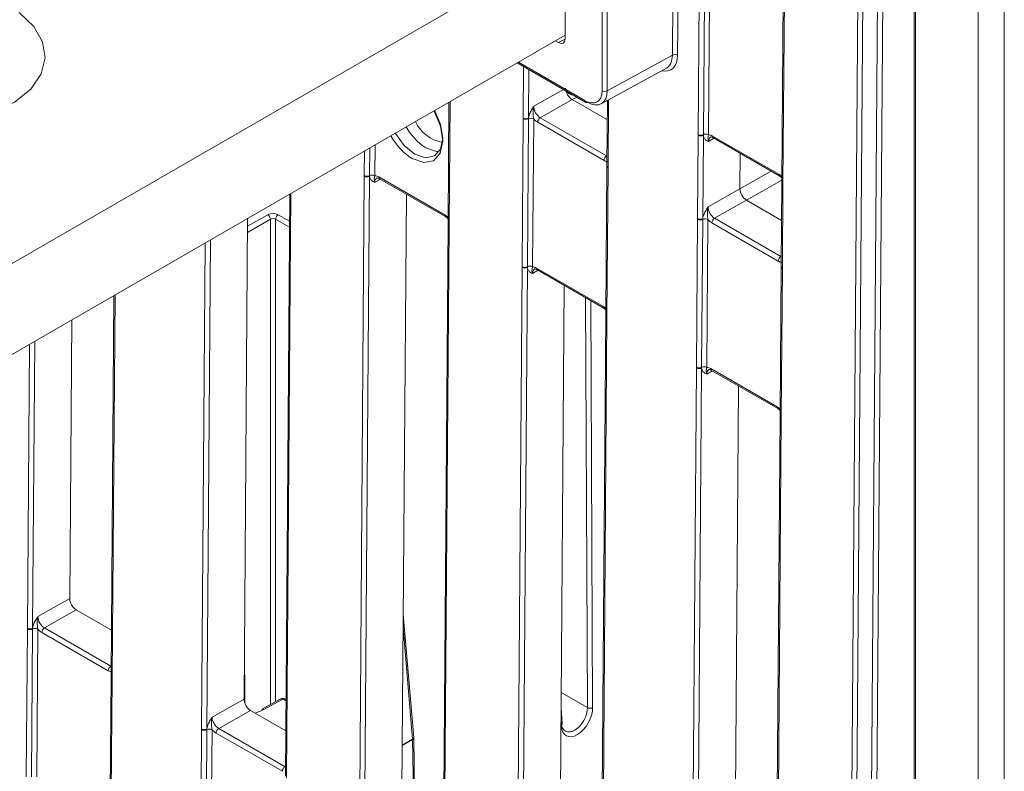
# Model space of a CAD drawing. Header units: millimetres. Extents: x 0 to 2100, y 0 to 1485.
# Tile 85 of 118: x 1416 to 1482, y 980 to 1030. Entities that reach past the tile are written whole.
import ezdxf

# ---------------------------------------------------------------- set-up
doc = ezdxf.new("R2010")
doc.units = ezdxf.units.MM
doc.header["$LTSCALE"] = 5

msp = doc.modelspace()

# ---------------------------------------------------------------- linework, layer by layer
at = {"color": 7, "linetype": 'Continuous', "lineweight": 15}
for p, q in [((1480.697, 870.573), (1480.697, 1086.741)), ((1482.464, 1086.713), (1482.464, 870.573)), ((1476.405, 1078.032), (1476.405, 873.12)), ((1476.493, 1077.912), (1476.493, 873)), ((1471.576, 894.26), (1472.946, 1076.353)), ((1473.298, 1076.35), (1471.928, 894.257)), ((1461.89, 1022.665), (1462.038, 1042.343)), ((1462.389, 1042.339), (1462.241, 1022.662)), ((1462.74, 1042.336), (1462.592, 1022.659)), ((1467.665, 1039.154), (1467.517, 1019.477)), ((1467.738, 1039.052), (1467.59, 1019.375)), ((1460.16, 1028.01), (1460.24, 1038.729)), ((1460.592, 1038.726), (1460.512, 1028.007)), ((1452.945, 1029.109), (1452.945, 1035.584)), ((1455.432, 1025.616), (1455.431, 1036.201)), ((1455.783, 1036.2), (1455.784, 1025.615)), ((1452.945, 1035.471), (1411.648, 1011.631)), ((1452.945, 1029.347), (1411.648, 1005.507)), ((1452.297, 1028.973), (1452.503, 1028.854)), ((1455.784, 1025.615), (1460.16, 1028.01)), ((1449.734, 1027.494), (1454.335, 1024.837)), ((1455.382, 1024.748), (1459.751, 1027.14)), ((1453.423, 1025.02), (1451.282, 1023.805)), ((1455.786, 1023.656), (1453.423, 1025.02)), ((1445.142, 1024.843), (1445.081, 1016.728)), ((1455.796, 1024.975), (1455.763, 1020.594)), ((1450.061, 1013.793), (1450.135, 1023.733)), ((1450.135, 1023.733), (1450.136, 1023.782)), ((1450.486, 1023.73), (1450.412, 1013.79)), ((1450.488, 1023.78), (1450.486, 1023.73)), ((1450.837, 1023.727), (1450.763, 1013.786)), ((1451.282, 1023.805), (1455.738, 1021.233)), ((1455.562, 1020.928), (1451.105, 1023.501)), ((1461.847, 1017.021), (1461.889, 1022.616)), ((1461.889, 1022.616), (1461.89, 1022.665)), ((1462.241, 1022.613), (1462.199, 1017.019)), ((1462.241, 1022.662), (1462.241, 1022.613)), ((1462.86, 1022.575), (1467.317, 1020.002)), ((1462.912, 1022.459), (1467.369, 1019.886)), ((1464.697, 1019.027), (1464.715, 1021.418)), ((1455.762, 1020.545), (1455.687, 1010.604)), ((1455.835, 1020.443), (1455.761, 1010.502)), ((1455.762, 1020.594), (1455.762, 1020.545)), ((1455.836, 1020.492), (1455.835, 1020.443)), ((1439.128, 976.604), (1439.454, 1019.867)), ((1439.454, 1019.867), (1439.454, 1019.916)), ((1439.806, 1019.864), (1439.48, 976.602)), ((1439.805, 1019.913), (1439.806, 1019.864)), ((1440.425, 1019.826), (1444.881, 1017.253)), ((1440.477, 1019.709), (1444.933, 1017.137)), ((1467.369, 1019.886), (1467.519, 1019.769)), ((1462.555, 1017.812), (1464.697, 1019.027)), ((1467.516, 1019.428), (1467.474, 1013.833)), ((1467.517, 1019.477), (1467.516, 1019.428)), ((1467.589, 1019.326), (1467.547, 1013.731)), ((1467.59, 1019.375), (1467.589, 1019.326)), ((1434.443, 1018.666), (1434.148, 979.539)), ((1442.279, 1018.669), (1441.978, 978.61)), ((1465.135, 1018.259), (1462.993, 1017.044)), ((1467.497, 1016.895), (1465.135, 1018.259)), ((1444.933, 1017.137), (1445.083, 1017.02)), ((1462.993, 1017.044), (1467.45, 1014.472)), ((1431.614, 1017.033), (1431.371, 984.733)), ((1445.08, 1016.678), (1444.755, 973.416)), ((1445.154, 1016.576), (1444.828, 973.314)), ((1445.081, 1016.727), (1445.08, 1016.678)), ((1445.154, 1016.625), (1445.154, 1016.576)), ((1461.772, 1007.032), (1461.847, 1016.972)), ((1461.847, 1016.972), (1461.847, 1017.021)), ((1462.198, 1016.969), (1462.123, 1007.029)), ((1462.199, 1017.019), (1462.198, 1016.969)), ((1462.549, 1016.966), (1462.474, 1007.026)), ((1467.273, 1014.167), (1462.817, 1016.74)), ((1449.735, 970.481), (1450.06, 1013.744)), ((1450.06, 1013.744), (1450.061, 1013.793)), ((1450.412, 1013.741), (1450.087, 970.478)), ((1450.412, 1013.79), (1450.412, 1013.741)), ((1467.474, 1013.784), (1467.399, 1003.844)), ((1467.474, 1013.833), (1467.474, 1013.784)), ((1451.031, 1013.703), (1455.488, 1011.13)), ((1451.083, 1013.586), (1455.54, 1011.014)), ((1467.547, 1013.682), (1467.472, 1003.741)), ((1467.547, 1013.731), (1467.547, 1013.682)), ((1452.886, 1012.546), (1452.584, 972.487)), ((1422.629, 1011.846), (1422.437, 986.3)), ((1455.687, 1010.555), (1455.362, 967.293)), ((1455.76, 1010.453), (1455.435, 967.191)), ((1455.54, 1011.014), (1455.69, 1010.897)), ((1455.687, 1010.604), (1455.687, 1010.555)), ((1455.761, 1010.502), (1455.76, 1010.453)), ((1419.8, 1010.213), (1419.659, 991.494)), ((1461.446, 963.72), (1461.772, 1006.983)), ((1461.772, 1006.983), (1461.772, 1007.032)), ((1462.124, 1006.98), (1461.798, 963.718)), ((1462.123, 1007.029), (1462.124, 1006.98)), ((1462.743, 1006.942), (1467.199, 1004.369)), ((1462.795, 1006.825), (1467.251, 1004.253)), ((1464.296, 965.726), (1464.597, 1005.785)), ((1467.251, 1004.253), (1467.401, 1004.136)), ((1467.399, 1003.843), (1467.399, 1003.794)), ((1467.399, 1003.794), (1467.073, 960.532)), ((1467.472, 1003.692), (1467.146, 960.43)), ((1467.472, 1003.741), (1467.472, 1003.692)), ((1417.518, 990.279), (1419.659, 991.494)), ((1420.098, 990.726), (1417.956, 989.511)), ((1420.098, 990.726), (1422.46, 989.362)), ((1442.771, 982.137), (1442.066, 990.417)), ((1416.735, 979.499), (1416.81, 989.439)), ((1416.81, 989.439), (1416.81, 989.488)), ((1417.161, 989.436), (1417.086, 979.496)), ((1417.162, 989.485), (1417.161, 989.436)), ((1417.512, 989.432), (1417.437, 979.492)), ((1417.956, 989.511), (1422.413, 986.938)), ((1422.236, 986.634), (1417.779, 989.207)), ((1431.427, 984.446), (1431.398, 988.315)), ((1422.436, 986.251), (1422.362, 976.31)), ((1422.51, 986.148), (1422.435, 976.208)), ((1422.437, 986.299), (1422.436, 986.25)), ((1422.51, 986.198), (1422.51, 986.148)), ((1429.23, 983.518), (1431.371, 984.733)), ((1433.847, 984.745), (1432.577, 984.05)), ((1433.97, 984.732), (1432.7, 984.036)), ((1434.187, 984.687), (1434.092, 984.742)), ((1431.809, 983.965), (1429.668, 982.75)), ((1431.809, 983.965), (1434.171, 982.601)), ((1452.754, 983.026), (1452.672, 984.169)), ((1428.446, 972.738), (1428.521, 982.678)), ((1428.521, 982.678), (1428.522, 982.727)), ((1428.872, 982.675), (1428.797, 972.735)), ((1428.874, 982.725), (1428.872, 982.675)), ((1429.223, 982.672), (1429.148, 972.731)), ((1429.668, 982.75), (1434.124, 980.178)), ((1433.947, 979.873), (1429.491, 982.446)), ((1442.84, 977.597), (1442.771, 982.12))]:
    msp.add_line(p, q, dxfattribs=at)
at = {"color": 8, "linetype": 'Continuous', "lineweight": 15}
for p, q in [((1472.912, 894.815), (1474.277, 1076.219)), ((1474.628, 1076.016), (1473.264, 894.813)), ((1452.503, 1028.854), (1452.945, 1029.096)), ((1449.807, 1027.536), (1454.283, 1024.952)), ((1450.136, 1023.782), (1450.162, 1027.247)), ((1450.512, 1027.044), (1450.488, 1023.78)), ((1450.844, 1024.573), (1452.836, 1025.703)), ((1453.729, 1025.187), (1453.423, 1025.02)), ((1455.87, 1025.015), (1455.836, 1020.492)), ((1445.216, 1024.886), (1445.154, 1016.625)), ((1462.974, 1022.423), (1462.588, 1022.212)), ((1439.819, 1021.77), (1439.805, 1019.913)), ((1440.172, 1021.973), (1440.156, 1019.909)), ((1439.454, 1019.916), (1439.466, 1021.566)), ((1455.738, 1021.233), (1455.768, 1021.25)), ((1464.697, 1019.027), (1466.795, 1020.217)), ((1440.538, 1019.674), (1440.153, 1019.463)), ((1467.518, 1019.61), (1465.135, 1018.259)), ((1434.517, 1018.709), (1434.222, 979.437)), ((1434.413, 1018.646), (1434.443, 1018.66)), ((1434.442, 1018.629), (1434.413, 1018.646)), ((1431.61, 1016.506), (1432.966, 1017.289)), ((1433.673, 1017.289), (1434.429, 1016.852)), ((1433.143, 1016.984), (1431.607, 1016.097)), ((1433.143, 984.36), (1433.143, 1016.984)), ((1433.496, 1016.984), (1433.496, 984.553)), ((1434.426, 1016.447), (1433.496, 1016.984)), ((1428.522, 982.727), (1428.767, 1015.39)), ((1429.121, 1015.594), (1428.874, 982.725)), ((1467.45, 1014.472), (1467.479, 1014.489)), ((1451.145, 1013.551), (1450.759, 1013.339)), ((1422.703, 1011.889), (1422.51, 986.198)), ((1454.447, 984.158), (1454.325, 1011.715)), ((1454.679, 1011.51), (1454.8, 984.159)), ((1416.81, 989.488), (1416.954, 1008.57)), ((1417.307, 1008.774), (1417.162, 989.485)), ((1462.856, 1006.79), (1462.471, 1006.579)), ((1442.697, 982.033), (1442.06, 989.532)), ((1422.413, 986.938), (1422.442, 986.956)), ((1434.186, 984.607), (1433.97, 984.732)), ((1452.68, 985.178), (1454.447, 984.158)), ((1452.681, 982.914), (1452.664, 983.149)), ((1442, 981.631), (1442.697, 982.033)), ((1442.698, 982.016), (1442, 981.613)), ((1442.764, 977.641), (1442.698, 982.016)), ((1434.124, 980.178), (1434.153, 980.195))]:
    msp.add_line(p, q, dxfattribs=at)
at = {"color": 7, "linetype": 'Continuous', "lineweight": 15, "flags": 128}
for points in [[(1404.135, 1024.643), (1405.615, 1023.967), (1407.324, 1023.507), (1409.172, 1023.287), (1411.058, 1023.318), (1412.88, 1023.6), (1414.54, 1024.117), (1415.95, 1024.841), (1417.032, 1025.733), (1417.728, 1026.745), (1418.002, 1027.823), (1417.837, 1028.908), (1417.244, 1029.942), (1416.253, 1030.868)], [(1441.535, 1022.76), (1441.542, 1022.747), (1442.14, 1021.934), (1442.849, 1021.36), (1443.56, 1021.114), (1444.165, 1021.233), (1444.572, 1021.699), (1444.72, 1022.44), (1444.585, 1023.345), (1444.188, 1024.275), (1444.18, 1024.288)]]:
    msp.add_lwpolyline(points, dxfattribs=at)
at = {"color": 8, "linetype": 'Continuous', "lineweight": 15, "flags": 128}
for points in [[(1444.132, 1024.26), (1444.139, 1024.248), (1444.573, 1023.23), (1444.721, 1022.239), (1444.56, 1021.427), (1444.114, 1020.916), (1443.451, 1020.786), (1442.672, 1021.056)], [(1444.483, 1021.538), (1444.296, 1021.541), (1443.587, 1021.786)]]:
    msp.add_lwpolyline(points, dxfattribs=at)
at = {"color": 7, "linetype": 'Continuous', "lineweight": 15}
for centre, radius, start, end in [((1460.333, 1027.663), 0.388, 62.5755, 116.56483), ((1455.609, 1025.957), 0.385, 242.64253, 297.07898), ((1454.387, 1024.95), 0.124, 245.36022, 304.60414), ((1450.314, 1024.078), 0.388, 242.58674, 296.35936), ((1450.314, 1024.126), 0.388, 242.571, 296.56425), ((1450.659, 1023.382), 0.388, 62.58674, 116.35936), ((1451.489, 1023.481), 0.385, 122.62937, 177.08194), ((1445.143, 1024.588), 2.479, 204.87615, 259.68468), ((1462.068, 1022.96), 0.388, 242.571, 296.56425), ((1462.068, 1023.01), 0.388, 242.58674, 296.35936), ((1462.413, 1022.314), 0.388, 62.58674, 116.35936), ((1455.946, 1020.909), 0.385, 122.62937, 177.08194), ((1439.633, 1020.26), 0.388, 242.58674, 296.35936), ((1439.632, 1020.211), 0.388, 242.571, 296.56425), ((1439.977, 1019.565), 0.388, 62.58674, 116.35936), ((1432.759, 1016.965), 0.385, 2.91806, 57.37063), ((1433.881, 1016.965), 0.385, 122.62937, 177.08194), ((1463.201, 1016.72), 0.385, 122.62937, 177.08194), ((1462.026, 1017.365), 0.388, 242.571, 296.56425), ((1462.026, 1017.317), 0.388, 242.58674, 296.35936), ((1462.37, 1016.621), 0.388, 62.58674, 116.35936), ((1467.657, 1014.148), 0.385, 122.62937, 177.08194), ((1450.239, 1014.088), 0.388, 242.571, 296.56425), ((1450.239, 1014.137), 0.388, 242.58674, 296.35936), ((1450.584, 1013.442), 0.388, 62.58674, 116.35936), ((1461.951, 1007.376), 0.388, 242.58674, 296.35936), ((1461.95, 1007.327), 0.388, 242.571, 296.56425), ((1462.295, 1006.681), 0.388, 62.58674, 116.35936), ((1416.989, 989.832), 0.388, 242.571, 296.56425), ((1416.988, 989.783), 0.388, 242.58674, 296.35936), ((1417.333, 989.088), 0.388, 62.58674, 116.35936), ((1418.164, 989.187), 0.385, 122.62937, 177.08194), ((1422.62, 986.614), 0.385, 122.62937, 177.08194), ((1433.967, 984.526), 0.25, 60.00269, 118.68883), ((1432.626, 983.935), 0.125, 54.08846, 113.46366), ((1454.622, 984.526), 0.408, 244.50635, 295.84876), ((1428.7, 983.023), 0.388, 242.58674, 296.35936), ((1428.7, 983.071), 0.388, 242.571, 296.56425), ((1429.044, 982.327), 0.388, 62.58674, 116.35936), ((1429.875, 982.426), 0.385, 122.62937, 177.08194), ((1442.444, 982.014), 0.254, 0.47203, 4.46938), ((1442.521, 982.116), 0.25, 0.86593, 4.86131), ((1434.332, 979.854), 0.385, 122.62937, 177.08194)]:
    msp.add_arc(centre, radius, start, end, dxfattribs=at)
at = {"color": 8, "linetype": 'Continuous', "lineweight": 15}
for centre, radius, start, end in [((1454.403, 1024.937), 0.12, 172.814, 235.87382), ((1445.688, 1025.071), 3.899, 208.88558, 237.39092), ((1444.98, 1024.664), 4.283, 209.00998, 237.39644), ((1462.984, 1022.56), 0.124, 173.24925, 234.77037), ((1455.885, 1020.555), 0.123, 184.86648, 246.4025), ((1455.885, 1020.604), 0.123, 184.84532, 246.42365), ((1440.545, 1019.809), 0.121, 172.28264, 235.73698), ((1467.441, 1019.988), 0.125, 173.2757, 234.48468), ((1467.638, 1019.438), 0.123, 184.90268, 246.41826), ((1467.639, 1019.487), 0.123, 184.86648, 246.4025), ((1445.001, 1017.237), 0.121, 172.27254, 235.83653), ((1445.2, 1016.686), 0.119, 183.86183, 247.40714), ((1445.2, 1016.736), 0.119, 183.88577, 247.38321), ((1467.596, 1013.843), 0.123, 184.84532, 246.42365), ((1467.596, 1013.794), 0.123, 184.86648, 246.4025), ((1451.151, 1013.686), 0.121, 172.28264, 235.73698), ((1455.608, 1011.114), 0.121, 172.27254, 235.83653), ((1455.81, 1010.615), 0.123, 184.86648, 246.4025), ((1455.809, 1010.566), 0.123, 184.84532, 246.42365), ((1462.866, 1006.927), 0.124, 173.24925, 234.77037), ((1467.323, 1004.354), 0.125, 173.2757, 234.48468), ((1467.521, 1003.854), 0.123, 184.86648, 246.4025), ((1467.521, 1003.805), 0.123, 184.84532, 246.42365), ((1422.559, 986.261), 0.123, 184.86648, 246.4025), ((1422.559, 986.31), 0.123, 184.84532, 246.42365), ((1433.897, 984.63), 0.125, 54.08846, 113.46366), ((1434.04, 984.631), 0.123, 65.15158, 124.81277), ((1452.624, 983.03), 0.13, 295.99754, 358.37305), ((1442.652, 982.143), 0.119, 292.60854, 357.06413), ((1442.647, 982.129), 0.124, 294.07874, 355.66364)]:
    msp.add_arc(centre, radius, start, end, dxfattribs=at)
at = {"color": 7, "linetype": 'Continuous', "lineweight": 15}
for centre, major_axis, ratio, start_param, end_param in [((1452.503, 1029.364), (-0.312, 0.541), 0.577294, 2.356466, 3.92711), ((1458.833, 1028.774), (-0.928, 1.629), 0.582346, 3.131573, 3.930333), ((1453.873, 1025.777), (0.888, -0.01), 0.57985, 3.570145, 4.314733), ((1454.283, 1026.279), (-0.812, 1.408), 0.577294, 2.356466, 3.927262), ((1454.46, 1026.381), (-0.933, 1.627), 0.577985, 2.358185, 3.928981), ((1451.287, 1024.319), (-0.308, 0.544), 0.58649, 0.789937, 2.360657), ((1451.111, 1024.218), (-0.432, 0.761), 0.582442, 1.912279, 2.360641), ((1462.855, 1021.857), (-0.432, 0.761), 0.582353, 5.502308, 5.950669), ((1455.567, 1021.646), (-0.432, 0.761), 0.582353, 2.360715, 2.809077), ((1440.419, 1019.108), (-0.432, 0.761), 0.582353, 5.502308, 5.950669), ((1467.311, 1019.285), (-0.432, 0.761), 0.582442, 5.053872, 5.502233), ((1465.139, 1018.772), (-0.308, 0.544), 0.582442, 0.78992, 2.360641), ((1462.999, 1017.558), (-0.308, 0.544), 0.58649, 0.789937, 2.360657), ((1433.32, 1017.084), (0.5, 0), 0.577332, 0.785436, 2.356156), ((1433.32, 1016.88), (0.25, 0), 0.587496, 0.785436, 2.356156), ((1444.876, 1016.535), (-0.432, 0.761), 0.582442, 5.053872, 5.502233), ((1462.822, 1017.457), (-0.432, 0.761), 0.582442, 1.912279, 2.360641), ((1451.026, 1012.985), (-0.432, 0.761), 0.582353, 5.502308, 5.950669), ((1467.278, 1014.885), (-0.432, 0.761), 0.582353, 2.360715, 2.809077), ((1455.482, 1010.412), (-0.432, 0.761), 0.582442, 5.053872, 5.502233), ((1462.737, 1006.224), (-0.432, 0.761), 0.582353, 5.502308, 5.950669), ((1467.194, 1003.651), (-0.432, 0.761), 0.582442, 5.053872, 5.502233), ((1420.101, 991.238), (-0.308, 0.544), 0.582442, 0.78992, 2.360641), ((1417.962, 990.025), (-0.308, 0.544), 0.58649, 0.789937, 2.360657), ((1417.785, 989.924), (-0.432, 0.761), 0.582442, 1.912279, 2.360641), ((1422.241, 987.352), (-0.432, 0.761), 0.582353, 2.360715, 2.809077), ((1431.813, 984.478), (-0.308, 0.544), 0.582442, 0.78992, 2.360641), ((1430.772, 985.168), (2.751, -0.041), 0.566994, 5.228496, 5.497373), ((1453.739, 983.584), (0.709, 1.322), 0.597163, 2.384668, 5.449363), ((1453.562, 983.679), (0.584, 1.106), 0.601022, 2.380613, 5.445308), ((1429.673, 983.264), (-0.308, 0.544), 0.58649, 0.789937, 2.360657), ((1429.496, 983.163), (-0.432, 0.761), 0.582442, 1.912279, 2.360641)]:
    msp.add_ellipse(centre, major_axis=major_axis, ratio=ratio, start_param=start_param, end_param=end_param, dxfattribs=at)
at = {"color": 8, "linetype": 'Continuous', "lineweight": 15}
for centre, major_axis, ratio, start_param, end_param in [((1459.009, 1028.874), (-1.048, 1.849), 0.582353, 2.645888, 3.931512), ((1463.032, 1021.957), (-0.312, 0.542), 0.582321, 6.272393, 7.069493), ((1440.596, 1019.208), (-0.312, 0.542), 0.582321, 6.272393, 7.069493), ((1451.203, 1013.085), (-0.312, 0.542), 0.582321, 6.272393, 7.069493), ((1462.914, 1006.324), (-0.312, 0.542), 0.582321, 6.272393, 7.069493)]:
    msp.add_ellipse(centre, major_axis=major_axis, ratio=ratio, start_param=start_param, end_param=end_param, dxfattribs=at)
at = {"color": 7, "linetype": 'Continuous', "lineweight": 15}
for points, knots in [([(1453.423, 1025.02), (1453.366, 1025.061), (1453.251, 1025.144), (1453.106, 1025.347), (1453.006, 1025.574), (1452.992, 1025.714), (1452.985, 1025.783)], [0, 0, 0, 0, 0.251367, 0.502734, 0.754101, 1, 1, 1, 1]), ([(1450.488, 1023.78), (1450.497, 1023.837), (1450.52, 1023.984), (1450.629, 1024.229), (1450.75, 1024.428), (1450.823, 1024.541), (1450.843, 1024.571), (1450.844, 1024.573)], [0, 0, 0, 0, 0.217183, 0.553026, 0.876986, 0.994449, 1, 1, 1, 1]), ([(1450.837, 1023.727), (1450.828, 1023.782), (1450.805, 1023.92), (1450.795, 1024.169), (1450.805, 1024.397), (1450.833, 1024.533), (1450.843, 1024.571), (1450.844, 1024.573)], [0, 0, 0, 0, 0.200769, 0.498761, 0.853829, 0.993399, 1, 1, 1, 1]), ([(1462.588, 1022.212), (1462.587, 1022.212), (1462.568, 1022.221), (1462.496, 1022.253), (1462.377, 1022.319), (1462.271, 1022.443), (1462.25, 1022.565), (1462.241, 1022.613)], [0, 0, 0, 0, 0.005551, 0.123014, 0.446974, 0.782817, 1, 1, 1, 1]), ([(1462.588, 1022.212), (1462.588, 1022.213), (1462.578, 1022.24), (1462.552, 1022.33), (1462.545, 1022.447), (1462.557, 1022.54), (1462.582, 1022.625), (1462.592, 1022.659)], [0, 0, 0, 0, 0.006601, 0.146171, 0.501239, 0.799231, 1, 1, 1, 1]), ([(1462.725, 1022.499), (1462.728, 1022.502), (1462.739, 1022.51), (1462.791, 1022.516), (1462.875, 1022.476), (1462.912, 1022.459)], [0, 0, 0, 0, 0.2024162, 0.6503478, 1, 1, 1, 1]), ([(1440.153, 1019.463), (1440.152, 1019.463), (1440.132, 1019.472), (1440.06, 1019.504), (1439.941, 1019.569), (1439.835, 1019.694), (1439.814, 1019.816), (1439.806, 1019.864)], [0, 0, 0, 0, 0.0055506, 0.1230141, 0.4469737, 0.7828174, 1, 1, 1, 1]), ([(1440.156, 1019.909), (1440.146, 1019.875), (1440.121, 1019.791), (1440.109, 1019.697), (1440.116, 1019.581), (1440.143, 1019.491), (1440.152, 1019.464), (1440.153, 1019.463)], [0, 0, 0, 0, 0.200769, 0.498761, 0.853829, 0.993399, 1, 1, 1, 1]), ([(1440.289, 1019.75), (1440.293, 1019.752), (1440.303, 1019.761), (1440.355, 1019.766), (1440.44, 1019.727), (1440.477, 1019.709)], [0, 0, 0, 0, 0.202416, 0.650348, 1, 1, 1, 1]), ([(1462.199, 1017.019), (1462.208, 1017.076), (1462.232, 1017.223), (1462.341, 1017.468), (1462.461, 1017.667), (1462.534, 1017.78), (1462.554, 1017.811), (1462.555, 1017.812)], [0, 0, 0, 0, 0.217183, 0.553026, 0.876986, 0.994449, 1, 1, 1, 1]), ([(1462.555, 1017.812), (1462.555, 1017.81), (1462.545, 1017.772), (1462.517, 1017.636), (1462.507, 1017.408), (1462.516, 1017.159), (1462.539, 1017.021), (1462.549, 1016.966)], [0, 0, 0, 0, 0.006601, 0.146171, 0.501239, 0.799231, 1, 1, 1, 1]), ([(1450.759, 1013.339), (1450.758, 1013.34), (1450.739, 1013.349), (1450.667, 1013.38), (1450.548, 1013.446), (1450.442, 1013.571), (1450.421, 1013.693), (1450.412, 1013.741)], [0, 0, 0, 0, 0.005551, 0.123014, 0.446974, 0.782817, 1, 1, 1, 1]), ([(1450.763, 1013.786), (1450.753, 1013.752), (1450.727, 1013.668), (1450.716, 1013.574), (1450.723, 1013.458), (1450.749, 1013.368), (1450.759, 1013.341), (1450.759, 1013.339)], [0, 0, 0, 0, 0.200769, 0.498761, 0.853829, 0.993399, 1, 1, 1, 1]), ([(1450.896, 1013.627), (1450.899, 1013.629), (1450.91, 1013.638), (1450.962, 1013.643), (1451.046, 1013.604), (1451.083, 1013.586)], [0, 0, 0, 0, 0.202416, 0.650348, 1, 1, 1, 1]), ([(1462.471, 1006.579), (1462.47, 1006.579), (1462.45, 1006.588), (1462.378, 1006.62), (1462.26, 1006.685), (1462.153, 1006.81), (1462.132, 1006.932), (1462.124, 1006.98)], [0, 0, 0, 0, 0.005551, 0.123014, 0.446974, 0.782817, 1, 1, 1, 1]), ([(1462.471, 1006.579), (1462.47, 1006.58), (1462.461, 1006.607), (1462.434, 1006.697), (1462.427, 1006.813), (1462.439, 1006.907), (1462.464, 1006.992), (1462.474, 1007.026)], [0, 0, 0, 0, 0.006601, 0.146171, 0.501239, 0.799231, 1, 1, 1, 1]), ([(1462.607, 1006.866), (1462.611, 1006.868), (1462.621, 1006.877), (1462.673, 1006.882), (1462.758, 1006.843), (1462.795, 1006.825)], [0, 0, 0, 0, 0.202416, 0.650348, 1, 1, 1, 1]), ([(1417.162, 989.485), (1417.171, 989.543), (1417.194, 989.69), (1417.303, 989.935), (1417.424, 990.134), (1417.497, 990.246), (1417.517, 990.277), (1417.518, 990.279)], [0, 0, 0, 0, 0.2171826, 0.5530263, 0.8769859, 0.9944494, 1, 1, 1, 1]), ([(1417.518, 990.279), (1417.518, 990.277), (1417.508, 990.239), (1417.479, 990.103), (1417.47, 989.875), (1417.479, 989.626), (1417.502, 989.488), (1417.512, 989.432)], [0, 0, 0, 0, 0.006601, 0.146171, 0.501239, 0.799231, 1, 1, 1, 1]), ([(1428.874, 982.725), (1428.883, 982.782), (1428.906, 982.929), (1429.015, 983.174), (1429.136, 983.373), (1429.209, 983.486), (1429.229, 983.516), (1429.23, 983.518)], [0, 0, 0, 0, 0.217183, 0.553026, 0.876986, 0.994449, 1, 1, 1, 1]), ([(1429.23, 983.518), (1429.229, 983.516), (1429.219, 983.478), (1429.191, 983.342), (1429.181, 983.114), (1429.19, 982.865), (1429.214, 982.727), (1429.223, 982.672)], [0, 0, 0, 0, 0.006601, 0.146171, 0.501239, 0.799231, 1, 1, 1, 1])]:
    msp.add_open_spline(points, degree=3, knots=knots, dxfattribs=at)

doc.saveas('drawing.dxf')
